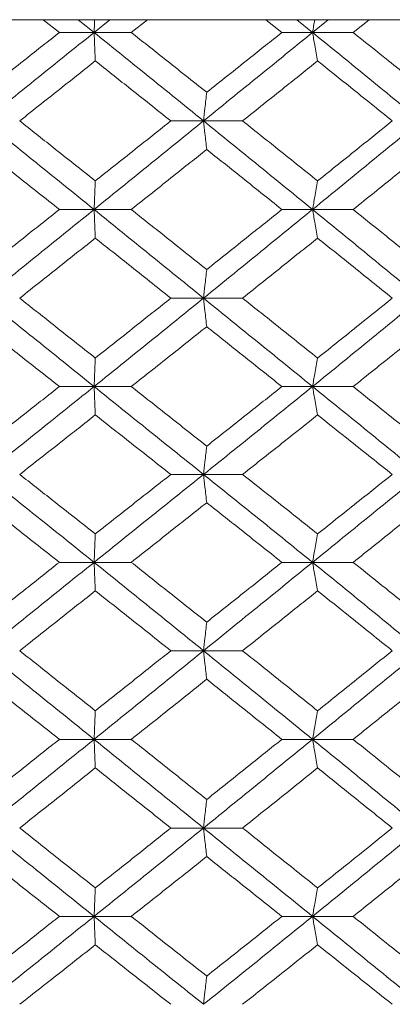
# Model space of a CAD drawing. Header units: inches. Extents: x -3.7 to 22.7, y -9.6 to 17.3.
# Tile 96 of 130: x 12.744 to 13.001, y -0.362 to 0.317. Entities that reach past the tile are written whole.
import ezdxf

# ---------------------------------------------------------------- set-up
doc = ezdxf.new("R2010")
doc.units = ezdxf.units.IN
doc.header["$MEASUREMENT"] = 0

msp = doc.modelspace()

# ---------------------------------------------------------------- linework, layer by layer
at = {"color": 7, "linetype": 'Continuous', "lineweight": 15}
for p, q in [((13.47415, 0.31728), (12.01694, 0.31728)), ((12.77144, 0.30846), (12.76027, 0.31728)), ((12.79536, 0.30846), (12.78438, 0.31728)), ((12.79536, 0.30846), (12.80632, 0.31728)), ((12.82099, 0.30846), (12.83213, 0.31728)), ((12.92472, 0.30846), (12.91363, 0.31728)), ((12.94583, 0.30846), (12.93494, 0.31728)), ((12.94583, 0.30846), (12.95667, 0.31728)), ((12.97382, 0.30846), (12.98483, 0.31728)), ((12.79536, 0.30846), (12.77144, 0.30846)), ((12.79536, 0.30846), (12.82099, 0.30846)), ((12.94583, 0.30846), (12.92472, 0.30846)), ((12.94583, 0.30846), (12.97382, 0.30846)), ((12.87076, 0.24751), (12.84822, 0.24751)), ((12.87076, 0.24751), (12.89761, 0.24751)), ((12.79536, 0.18638), (12.77144, 0.18638)), ((12.79536, 0.18638), (12.82099, 0.18638)), ((12.94583, 0.18638), (12.92472, 0.18638)), ((12.94583, 0.18638), (12.97382, 0.18638)), ((12.87076, 0.12526), (12.84822, 0.12526)), ((12.87076, 0.12526), (12.89761, 0.12526)), ((12.79536, 0.0643), (12.77144, 0.0643)), ((12.79536, 0.0643), (12.82099, 0.0643)), ((12.94583, 0.0643), (12.92472, 0.0643)), ((12.94583, 0.0643), (12.97382, 0.0643)), ((12.87076, 0.00368), (12.84822, 0.00368)), ((12.87076, 0.00368), (12.89761, 0.00368)), ((12.79536, -0.05694), (12.77144, -0.05694)), ((12.79536, -0.05694), (12.82099, -0.05694)), ((12.94583, -0.05694), (12.92472, -0.05694)), ((12.94583, -0.05694), (12.97382, -0.05694)), ((12.87076, -0.11789), (12.84822, -0.11789)), ((12.87076, -0.11789), (12.89761, -0.11789)), ((12.79536, -0.17902), (12.77144, -0.17902)), ((12.79536, -0.17902), (12.82099, -0.17902)), ((12.94583, -0.17902), (12.92472, -0.17902)), ((12.94583, -0.17902), (12.97382, -0.17902)), ((12.87076, -0.24014), (12.84822, -0.24014)), ((12.87076, -0.24014), (12.89761, -0.24014)), ((12.79536, -0.3011), (12.77144, -0.3011)), ((12.79536, -0.3011), (12.82099, -0.3011)), ((12.94583, -0.3011), (12.92472, -0.3011)), ((12.94583, -0.3011), (12.97382, -0.3011))]:
    msp.add_line(p, q, dxfattribs=at)
for points, knots in [([(12.79574, 0.31728), (12.79574, 0.31725), (12.79561, 0.31434), (12.79548, 0.31139), (12.79536, 0.30846)], [0, 0, 0, 0, 0.010766, 1, 1, 1, 1]), ([(12.94737, 0.31728), (12.94736, 0.31725), (12.94684, 0.31434), (12.94633, 0.31139), (12.94583, 0.30846)], [0, 0, 0, 0, 0.010766, 1, 1, 1, 1]), ([(12.71937, 0.26719), (12.72909, 0.27491), (12.74644, 0.28867), (12.7638, 0.30242), (12.77144, 0.30846)], [0, 0, 0, 0, 0.560339, 1, 1, 1, 1]), ([(12.71981, 0.24751), (12.73392, 0.2589), (12.75909, 0.27924), (12.78428, 0.29954), (12.79536, 0.30846)], [0, 0, 0, 0, 0.560458, 1, 1, 1, 1]), ([(12.79622, 0.28883), (12.79614, 0.29063), (12.79598, 0.29424), (12.79569, 0.30077), (12.79548, 0.30554), (12.79536, 0.30846)], [0, 0, 0, 0, 0.2791678, 0.5583356, 1, 1, 1, 1]), ([(12.87076, 0.24751), (12.8567, 0.2589), (12.83161, 0.27924), (12.80642, 0.29954), (12.79536, 0.30846)], [0, 0, 0, 0, 0.560458, 1, 1, 1, 1]), ([(12.87293, 0.26719), (12.86324, 0.27491), (12.84595, 0.28867), (12.82861, 0.30242), (12.82099, 0.30846)], [0, 0, 0, 0, 0.560339, 1, 1, 1, 1]), ([(12.87076, 0.24751), (12.88481, 0.2589), (12.90987, 0.27924), (12.93485, 0.29954), (12.94583, 0.30846)], [0, 0, 0, 0, 0.560458, 1, 1, 1, 1]), ([(12.87293, 0.26719), (12.88261, 0.27491), (12.89989, 0.28867), (12.91714, 0.30242), (12.92472, 0.30846)], [0, 0, 0, 0, 0.560339, 1, 1, 1, 1]), ([(12.9493, 0.28883), (12.94897, 0.29063), (12.94832, 0.29424), (12.94716, 0.30077), (12.94633, 0.30554), (12.94583, 0.30846)], [0, 0, 0, 0, 0.279168, 0.558336, 1, 1, 1, 1]), ([(13.02034, 0.24751), (13.00647, 0.2589), (12.98173, 0.27924), (12.95679, 0.29954), (12.94583, 0.30846)], [0, 0, 0, 0, 0.560458, 1, 1, 1, 1]), ([(13.0251, 0.26719), (13.01555, 0.27491), (12.9985, 0.28867), (12.98136, 0.30242), (12.97382, 0.30846)], [0, 0, 0, 0, 0.560339, 1, 1, 1, 1]), ([(12.74416, 0.24751), (12.75388, 0.25523), (12.77123, 0.26901), (12.78859, 0.28278), (12.79622, 0.28883)], [0, 0, 0, 0, 0.560274, 1, 1, 1, 1]), ([(12.84822, 0.24751), (12.83852, 0.25523), (12.8212, 0.26901), (12.80385, 0.28278), (12.79622, 0.28883)], [0, 0, 0, 0, 0.560274, 1, 1, 1, 1]), ([(12.89761, 0.24751), (12.90728, 0.25523), (12.92453, 0.26901), (12.94173, 0.28278), (12.9493, 0.28883)], [0, 0, 0, 0, 0.5602736, 1, 1, 1, 1]), ([(13.00073, 0.24751), (12.99114, 0.25523), (12.97404, 0.26901), (12.95685, 0.28278), (12.9493, 0.28883)], [0, 0, 0, 0, 0.560274, 1, 1, 1, 1]), ([(12.87293, 0.26719), (12.87273, 0.26539), (12.87232, 0.26178), (12.8716, 0.25523), (12.87108, 0.25044), (12.87076, 0.24751)], [0, 0, 0, 0, 0.27887, 0.557739, 1, 1, 1, 1]), ([(12.79536, 0.18638), (12.78125, 0.1978), (12.75608, 0.21818), (12.73089, 0.23855), (12.71981, 0.24751)], [0, 0, 0, 0, 0.560155, 1, 1, 1, 1]), ([(12.79622, 0.2061), (12.7865, 0.21384), (12.76915, 0.22764), (12.75179, 0.24144), (12.74416, 0.24751)], [0, 0, 0, 0, 0.560136, 1, 1, 1, 1]), ([(12.79536, 0.18638), (12.80945, 0.1978), (12.83461, 0.21818), (12.85972, 0.23855), (12.87076, 0.24751)], [0, 0, 0, 0, 0.560155, 1, 1, 1, 1]), ([(12.79622, 0.2061), (12.80593, 0.21384), (12.82327, 0.22764), (12.8406, 0.24144), (12.84822, 0.24751)], [0, 0, 0, 0, 0.560136, 1, 1, 1, 1]), ([(12.87293, 0.2278), (12.87273, 0.22961), (12.87232, 0.23322), (12.8716, 0.23977), (12.87108, 0.24457), (12.87076, 0.24751)], [0, 0, 0, 0, 0.278775, 0.557551, 1, 1, 1, 1]), ([(12.94583, 0.18638), (12.93184, 0.1978), (12.90688, 0.21818), (12.8818, 0.23855), (12.87076, 0.24751)], [0, 0, 0, 0, 0.560155, 1, 1, 1, 1]), ([(12.9493, 0.2061), (12.93966, 0.21384), (12.92246, 0.22764), (12.9052, 0.24144), (12.89761, 0.24751)], [0, 0, 0, 0, 0.560136, 1, 1, 1, 1]), ([(12.94583, 0.18638), (12.95978, 0.1978), (12.98469, 0.21818), (13.00945, 0.23855), (13.02034, 0.24751)], [0, 0, 0, 0, 0.560155, 1, 1, 1, 1]), ([(12.9493, 0.2061), (12.95892, 0.21384), (12.97609, 0.22764), (12.9932, 0.24144), (13.00073, 0.24751)], [0, 0, 0, 0, 0.560136, 1, 1, 1, 1]), ([(12.77144, 0.18638), (12.76172, 0.19412), (12.74436, 0.20792), (12.727, 0.22173), (12.71937, 0.2278)], [0, 0, 0, 0, 0.560071, 1, 1, 1, 1]), ([(12.82099, 0.18638), (12.83069, 0.19412), (12.84802, 0.20792), (12.86532, 0.22173), (12.87293, 0.2278)], [0, 0, 0, 0, 0.560071, 1, 1, 1, 1]), ([(12.92472, 0.18638), (12.91506, 0.19412), (12.89783, 0.20792), (12.88054, 0.22173), (12.87293, 0.2278)], [0, 0, 0, 0, 0.560071, 1, 1, 1, 1]), ([(12.97382, 0.18638), (12.98341, 0.19412), (13.00055, 0.20792), (13.0176, 0.22173), (13.0251, 0.2278)], [0, 0, 0, 0, 0.560071, 1, 1, 1, 1]), ([(12.79622, 0.2061), (12.79614, 0.2043), (12.79598, 0.20068), (12.79569, 0.19412), (12.79548, 0.18933), (12.79536, 0.18638)], [0, 0, 0, 0, 0.278676, 0.5573521, 1, 1, 1, 1]), ([(12.9493, 0.2061), (12.94897, 0.2043), (12.94832, 0.20068), (12.94716, 0.19412), (12.94634, 0.18933), (12.94583, 0.18638)], [0, 0, 0, 0, 0.278676, 0.5573521, 1, 1, 1, 1]), ([(12.71937, 0.14496), (12.72908, 0.15269), (12.74644, 0.1665), (12.7638, 0.18031), (12.77144, 0.18638)], [0, 0, 0, 0, 0.559933, 1, 1, 1, 1]), ([(12.71981, 0.12526), (12.73391, 0.13666), (12.7591, 0.15703), (12.78428, 0.17741), (12.79536, 0.18638)], [0, 0, 0, 0, 0.559853, 1, 1, 1, 1]), ([(12.79622, 0.16666), (12.79614, 0.16847), (12.79598, 0.17208), (12.79569, 0.17864), (12.79548, 0.18344), (12.79536, 0.18638)], [0, 0, 0, 0, 0.278676, 0.557352, 1, 1, 1, 1]), ([(12.87076, 0.12526), (12.8567, 0.13666), (12.83159, 0.15703), (12.80643, 0.17741), (12.79536, 0.18638)], [0, 0, 0, 0, 0.559853, 1, 1, 1, 1]), ([(12.87293, 0.14496), (12.86324, 0.15269), (12.84594, 0.1665), (12.82861, 0.18031), (12.82099, 0.18638)], [0, 0, 0, 0, 0.559933, 1, 1, 1, 1]), ([(12.87076, 0.12526), (12.8848, 0.13666), (12.90988, 0.15703), (12.93484, 0.17741), (12.94583, 0.18638)], [0, 0, 0, 0, 0.559853, 1, 1, 1, 1]), ([(12.87293, 0.14496), (12.88261, 0.15269), (12.8999, 0.1665), (12.91713, 0.18031), (12.92472, 0.18638)], [0, 0, 0, 0, 0.559933, 1, 1, 1, 1]), ([(12.9493, 0.16666), (12.94897, 0.16847), (12.94832, 0.17208), (12.94716, 0.17864), (12.94634, 0.18344), (12.94583, 0.18638)], [0, 0, 0, 0, 0.278676, 0.557352, 1, 1, 1, 1]), ([(13.02034, 0.12526), (13.00648, 0.13666), (12.98171, 0.15703), (12.95679, 0.17741), (12.94583, 0.18638)], [0, 0, 0, 0, 0.559853, 1, 1, 1, 1]), ([(13.0251, 0.14496), (13.01555, 0.15269), (12.99849, 0.1665), (12.98136, 0.18031), (12.97382, 0.18638)], [0, 0, 0, 0, 0.559933, 1, 1, 1, 1]), ([(12.74416, 0.12526), (12.75388, 0.13298), (12.77124, 0.14678), (12.78858, 0.16058), (12.79622, 0.16666)], [0, 0, 0, 0, 0.559868, 1, 1, 1, 1]), ([(12.84822, 0.12526), (12.83852, 0.13298), (12.82119, 0.14678), (12.80385, 0.16058), (12.79622, 0.16666)], [0, 0, 0, 0, 0.559868, 1, 1, 1, 1]), ([(12.89761, 0.12526), (12.90727, 0.13298), (12.92453, 0.14678), (12.94173, 0.16058), (12.9493, 0.16666)], [0, 0, 0, 0, 0.559868, 1, 1, 1, 1]), ([(13.00073, 0.12526), (12.99115, 0.13298), (12.97403, 0.14678), (12.95686, 0.16058), (12.9493, 0.16666)], [0, 0, 0, 0, 0.559868, 1, 1, 1, 1]), ([(12.87293, 0.14496), (12.87273, 0.14316), (12.87232, 0.13954), (12.8716, 0.13299), (12.87108, 0.1282), (12.87076, 0.12526)], [0, 0, 0, 0, 0.278775, 0.557551, 1, 1, 1, 1]), ([(12.79536, 0.0643), (12.78126, 0.07566), (12.75607, 0.09596), (12.7309, 0.1163), (12.71981, 0.12526)], [0, 0, 0, 0, 0.55955, 1, 1, 1, 1]), ([(12.79622, 0.08394), (12.7865, 0.09164), (12.76915, 0.10541), (12.7518, 0.11919), (12.74416, 0.12526)], [0, 0, 0, 0, 0.55973, 1, 1, 1, 1]), ([(12.79536, 0.0643), (12.80944, 0.07566), (12.83462, 0.09596), (12.85971, 0.1163), (12.87076, 0.12526)], [0, 0, 0, 0, 0.55955, 1, 1, 1, 1]), ([(12.79622, 0.08394), (12.80593, 0.09164), (12.82328, 0.10541), (12.84059, 0.11919), (12.84822, 0.12526)], [0, 0, 0, 0, 0.55973, 1, 1, 1, 1]), ([(12.87293, 0.10557), (12.87273, 0.10738), (12.87232, 0.11099), (12.8716, 0.11753), (12.87108, 0.12232), (12.87076, 0.12526)], [0, 0, 0, 0, 0.27887, 0.557739, 1, 1, 1, 1]), ([(12.94583, 0.0643), (12.93185, 0.07566), (12.90686, 0.09596), (12.8818, 0.1163), (12.87076, 0.12526)], [0, 0, 0, 0, 0.5595503, 1, 1, 1, 1]), ([(12.9493, 0.08394), (12.93967, 0.09164), (12.92246, 0.10541), (12.90521, 0.11919), (12.89761, 0.12526)], [0, 0, 0, 0, 0.55973, 1, 1, 1, 1]), ([(12.94583, 0.0643), (12.95978, 0.07566), (12.98471, 0.09596), (13.00945, 0.1163), (13.02034, 0.12526)], [0, 0, 0, 0, 0.5595503, 1, 1, 1, 1]), ([(12.9493, 0.08394), (12.95892, 0.09164), (12.9761, 0.10541), (12.9932, 0.11919), (13.00073, 0.12526)], [0, 0, 0, 0, 0.55973, 1, 1, 1, 1]), ([(12.77144, 0.0643), (12.76172, 0.072), (12.74435, 0.08574), (12.727, 0.09951), (12.71937, 0.10557)], [0, 0, 0, 0, 0.559665, 1, 1, 1, 1]), ([(12.82099, 0.0643), (12.83069, 0.072), (12.84803, 0.08574), (12.86532, 0.09951), (12.87293, 0.10557)], [0, 0, 0, 0, 0.5596645, 1, 1, 1, 1]), ([(12.92472, 0.0643), (12.91507, 0.072), (12.89782, 0.08574), (12.88054, 0.09951), (12.87293, 0.10557)], [0, 0, 0, 0, 0.559665, 1, 1, 1, 1]), ([(12.97382, 0.0643), (12.98341, 0.072), (13.00055, 0.08574), (13.0176, 0.09951), (13.0251, 0.10557)], [0, 0, 0, 0, 0.559665, 1, 1, 1, 1]), ([(12.79622, 0.08394), (12.79614, 0.08213), (12.79598, 0.07852), (12.79569, 0.072), (12.79548, 0.06723), (12.79536, 0.0643)], [0, 0, 0, 0, 0.279168, 0.558336, 1, 1, 1, 1]), ([(12.9493, 0.08394), (12.94897, 0.08213), (12.94832, 0.07852), (12.94716, 0.072), (12.94633, 0.06723), (12.94583, 0.0643)], [0, 0, 0, 0, 0.279168, 0.558336, 1, 1, 1, 1]), ([(12.71937, 0.02319), (12.72908, 0.03085), (12.74645, 0.04454), (12.7638, 0.05826), (12.77144, 0.0643)], [0, 0, 0, 0, 0.559527, 1, 1, 1, 1]), ([(12.71981, 0.00368), (12.73391, 0.01497), (12.75912, 0.03514), (12.78427, 0.05538), (12.79536, 0.0643)], [0, 0, 0, 0, 0.559248, 1, 1, 1, 1]), ([(12.79622, 0.04471), (12.79614, 0.04651), (12.79598, 0.05011), (12.79569, 0.05662), (12.79548, 0.06139), (12.79536, 0.0643)], [0, 0, 0, 0, 0.279356, 0.558712, 1, 1, 1, 1]), ([(12.87076, 0.00368), (12.85671, 0.01497), (12.83158, 0.03514), (12.80644, 0.05538), (12.79536, 0.0643)], [0, 0, 0, 0, 0.559248, 1, 1, 1, 1]), ([(12.87293, 0.02319), (12.86325, 0.03085), (12.84594, 0.04454), (12.82862, 0.05826), (12.82099, 0.0643)], [0, 0, 0, 0, 0.5595273, 1, 1, 1, 1]), ([(12.87076, 0.00368), (12.8848, 0.01497), (12.9099, 0.03514), (12.93484, 0.05538), (12.94583, 0.0643)], [0, 0, 0, 0, 0.559248, 1, 1, 1, 1]), ([(12.87293, 0.02319), (12.88261, 0.03085), (12.8999, 0.04454), (12.91713, 0.05826), (12.92472, 0.0643)], [0, 0, 0, 0, 0.559527, 1, 1, 1, 1]), ([(12.9493, 0.04471), (12.94897, 0.04651), (12.94832, 0.05011), (12.94716, 0.05662), (12.94633, 0.06139), (12.94583, 0.0643)], [0, 0, 0, 0, 0.279356, 0.558712, 1, 1, 1, 1]), ([(13.02034, 0.00368), (13.00648, 0.01497), (12.9817, 0.03514), (12.9568, 0.05538), (12.94583, 0.0643)], [0, 0, 0, 0, 0.559248, 1, 1, 1, 1]), ([(13.0251, 0.02319), (13.01555, 0.03085), (12.99849, 0.04454), (12.98136, 0.05826), (12.97382, 0.0643)], [0, 0, 0, 0, 0.559527, 1, 1, 1, 1]), ([(12.74416, 0.00368), (12.75387, 0.01132), (12.77124, 0.02498), (12.78858, 0.03867), (12.79622, 0.04471)], [0, 0, 0, 0, 0.559462, 1, 1, 1, 1]), ([(12.84822, 0.00368), (12.83852, 0.01132), (12.82119, 0.02498), (12.80385, 0.03867), (12.79622, 0.04471)], [0, 0, 0, 0, 0.559462, 1, 1, 1, 1]), ([(12.89761, 0.00368), (12.90727, 0.01132), (12.92454, 0.02498), (12.94173, 0.03867), (12.9493, 0.04471)], [0, 0, 0, 0, 0.559462, 1, 1, 1, 1]), ([(13.00073, 0.00368), (12.99115, 0.01132), (12.97403, 0.02498), (12.95686, 0.03867), (12.9493, 0.04471)], [0, 0, 0, 0, 0.559462, 1, 1, 1, 1]), ([(12.87293, 0.02319), (12.87273, 0.02139), (12.87232, 0.0178), (12.8716, 0.01131), (12.87108, 0.00658), (12.87076, 0.00368)], [0, 0, 0, 0, 0.279852, 0.559705, 1, 1, 1, 1]), ([(12.79536, -0.05694), (12.78125, -0.04559), (12.7561, -0.02535), (12.73089, -0.00518), (12.71981, 0.00368)], [0, 0, 0, 0, 0.560759, 1, 1, 1, 1]), ([(12.79622, -0.03734), (12.7865, -0.02967), (12.76916, -0.01598), (12.75179, -0.00232), (12.74416, 0.00368)], [0, 0, 0, 0, 0.560541, 1, 1, 1, 1]), ([(12.79536, -0.05694), (12.80945, -0.04559), (12.83459, -0.02535), (12.85972, -0.00518), (12.87076, 0.00368)], [0, 0, 0, 0, 0.560759, 1, 1, 1, 1]), ([(12.79622, -0.03734), (12.80593, -0.02967), (12.82327, -0.01598), (12.8406, -0.00232), (12.84822, 0.00368)], [0, 0, 0, 0, 0.560541, 1, 1, 1, 1]), ([(12.87293, -0.01582), (12.87273, -0.01403), (12.87232, -0.01043), (12.8716, -0.00395), (12.87108, 0.00079), (12.87076, 0.00368)], [0, 0, 0, 0, 0.279852, 0.559705, 1, 1, 1, 1]), ([(12.94583, -0.05694), (12.93184, -0.04559), (12.9069, -0.02535), (12.88179, -0.00518), (12.87076, 0.00368)], [0, 0, 0, 0, 0.560759, 1, 1, 1, 1]), ([(12.9493, -0.03734), (12.93966, -0.02967), (12.92247, -0.01598), (12.9052, -0.00232), (12.89761, 0.00368)], [0, 0, 0, 0, 0.5605414, 1, 1, 1, 1]), ([(12.94583, -0.05694), (12.95979, -0.04559), (12.98468, -0.02535), (13.00946, -0.00518), (13.02034, 0.00368)], [0, 0, 0, 0, 0.5607593, 1, 1, 1, 1]), ([(12.9493, -0.03734), (12.95892, -0.02967), (12.97609, -0.01598), (12.9932, -0.00232), (13.00073, 0.00368)], [0, 0, 0, 0, 0.5605414, 1, 1, 1, 1]), ([(12.77144, -0.05694), (12.76171, -0.04925), (12.74437, -0.03553), (12.727, -0.02184), (12.71937, -0.01582)], [0, 0, 0, 0, 0.560476, 1, 1, 1, 1]), ([(12.82099, -0.05694), (12.83069, -0.04925), (12.84801, -0.03553), (12.86532, -0.02184), (12.87293, -0.01582)], [0, 0, 0, 0, 0.5604762, 1, 1, 1, 1]), ([(12.92472, -0.05694), (12.91506, -0.04925), (12.89783, -0.03553), (12.88054, -0.02184), (12.87293, -0.01582)], [0, 0, 0, 0, 0.5604762, 1, 1, 1, 1]), ([(12.97382, -0.05694), (12.98342, -0.04925), (13.00054, -0.03553), (13.0176, -0.02184), (13.0251, -0.01582)], [0, 0, 0, 0, 0.560476, 1, 1, 1, 1]), ([(12.79622, -0.03734), (12.79614, -0.03914), (12.79598, -0.04274), (12.79569, -0.04926), (12.79548, -0.05402), (12.79536, -0.05694)], [0, 0, 0, 0, 0.279356, 0.5587121, 1, 1, 1, 1]), ([(12.9493, -0.03734), (12.94897, -0.03914), (12.94832, -0.04274), (12.94716, -0.04926), (12.94633, -0.05402), (12.94583, -0.05694)], [0, 0, 0, 0, 0.279356, 0.558712, 1, 1, 1, 1]), ([(12.71937, -0.09821), (12.72909, -0.09049), (12.74644, -0.07673), (12.7638, -0.06298), (12.77144, -0.05694)], [0, 0, 0, 0, 0.560339, 1, 1, 1, 1]), ([(12.71981, -0.11789), (12.73392, -0.1065), (12.75909, -0.08616), (12.78428, -0.06586), (12.79536, -0.05694)], [0, 0, 0, 0, 0.560458, 1, 1, 1, 1]), ([(12.79622, -0.07657), (12.79614, -0.07477), (12.79598, -0.07116), (12.79569, -0.06463), (12.79548, -0.05986), (12.79536, -0.05694)], [0, 0, 0, 0, 0.2791678, 0.5583356, 1, 1, 1, 1]), ([(12.87076, -0.11789), (12.8567, -0.1065), (12.83161, -0.08616), (12.80642, -0.06586), (12.79536, -0.05694)], [0, 0, 0, 0, 0.5604576, 1, 1, 1, 1]), ([(12.87293, -0.09821), (12.86324, -0.09049), (12.84595, -0.07673), (12.82861, -0.06298), (12.82099, -0.05694)], [0, 0, 0, 0, 0.560339, 1, 1, 1, 1]), ([(12.87076, -0.11789), (12.88481, -0.1065), (12.90987, -0.08616), (12.93485, -0.06586), (12.94583, -0.05694)], [0, 0, 0, 0, 0.560458, 1, 1, 1, 1]), ([(12.87293, -0.09821), (12.88261, -0.09049), (12.89989, -0.07673), (12.91714, -0.06298), (12.92472, -0.05694)], [0, 0, 0, 0, 0.560339, 1, 1, 1, 1]), ([(12.9493, -0.07657), (12.94897, -0.07477), (12.94832, -0.07116), (12.94716, -0.06463), (12.94633, -0.05986), (12.94583, -0.05694)], [0, 0, 0, 0, 0.279168, 0.558336, 1, 1, 1, 1]), ([(13.02034, -0.11789), (13.00647, -0.1065), (12.98173, -0.08616), (12.95679, -0.06586), (12.94583, -0.05694)], [0, 0, 0, 0, 0.560458, 1, 1, 1, 1]), ([(13.0251, -0.09821), (13.01555, -0.09049), (12.9985, -0.07673), (12.98136, -0.06298), (12.97382, -0.05694)], [0, 0, 0, 0, 0.560339, 1, 1, 1, 1]), ([(12.74416, -0.11789), (12.75388, -0.11017), (12.77123, -0.09639), (12.78859, -0.08262), (12.79622, -0.07657)], [0, 0, 0, 0, 0.560274, 1, 1, 1, 1]), ([(12.84822, -0.11789), (12.83852, -0.11017), (12.8212, -0.09639), (12.80385, -0.08262), (12.79622, -0.07657)], [0, 0, 0, 0, 0.560274, 1, 1, 1, 1]), ([(12.89761, -0.11789), (12.90728, -0.11017), (12.92453, -0.09639), (12.94173, -0.08262), (12.9493, -0.07657)], [0, 0, 0, 0, 0.560274, 1, 1, 1, 1]), ([(13.00073, -0.11789), (12.99114, -0.11017), (12.97404, -0.09639), (12.95685, -0.08262), (12.9493, -0.07657)], [0, 0, 0, 0, 0.560274, 1, 1, 1, 1]), ([(12.87293, -0.09821), (12.87273, -0.10001), (12.87232, -0.10362), (12.8716, -0.11017), (12.87108, -0.11496), (12.87076, -0.11789)], [0, 0, 0, 0, 0.27887, 0.557739, 1, 1, 1, 1]), ([(12.79536, -0.17902), (12.78125, -0.1676), (12.75608, -0.14722), (12.73089, -0.12685), (12.71981, -0.11789)], [0, 0, 0, 0, 0.560155, 1, 1, 1, 1]), ([(12.79622, -0.1593), (12.7865, -0.15156), (12.76915, -0.13776), (12.75179, -0.12396), (12.74416, -0.11789)], [0, 0, 0, 0, 0.5601361, 1, 1, 1, 1]), ([(12.79536, -0.17902), (12.80945, -0.1676), (12.83461, -0.14722), (12.85972, -0.12685), (12.87076, -0.11789)], [0, 0, 0, 0, 0.560155, 1, 1, 1, 1]), ([(12.79622, -0.1593), (12.80593, -0.15156), (12.82327, -0.13776), (12.8406, -0.12396), (12.84822, -0.11789)], [0, 0, 0, 0, 0.560136, 1, 1, 1, 1]), ([(12.87293, -0.1376), (12.87273, -0.13579), (12.87232, -0.13218), (12.8716, -0.12563), (12.87108, -0.12083), (12.87076, -0.11789)], [0, 0, 0, 0, 0.278775, 0.557551, 1, 1, 1, 1]), ([(12.94583, -0.17902), (12.93184, -0.1676), (12.90688, -0.14722), (12.8818, -0.12685), (12.87076, -0.11789)], [0, 0, 0, 0, 0.560155, 1, 1, 1, 1]), ([(12.9493, -0.1593), (12.93966, -0.15156), (12.92246, -0.13776), (12.9052, -0.12396), (12.89761, -0.11789)], [0, 0, 0, 0, 0.560136, 1, 1, 1, 1]), ([(12.94583, -0.17902), (12.95978, -0.1676), (12.98469, -0.14722), (13.00945, -0.12685), (13.02034, -0.11789)], [0, 0, 0, 0, 0.560155, 1, 1, 1, 1]), ([(12.9493, -0.1593), (12.95892, -0.15156), (12.97609, -0.13776), (12.9932, -0.12396), (13.00073, -0.11789)], [0, 0, 0, 0, 0.560136, 1, 1, 1, 1]), ([(12.77144, -0.17902), (12.76172, -0.17128), (12.74436, -0.15748), (12.727, -0.14367), (12.71937, -0.1376)], [0, 0, 0, 0, 0.560071, 1, 1, 1, 1]), ([(12.82099, -0.17902), (12.83069, -0.17128), (12.84802, -0.15748), (12.86532, -0.14367), (12.87293, -0.1376)], [0, 0, 0, 0, 0.5600706, 1, 1, 1, 1]), ([(12.92472, -0.17902), (12.91506, -0.17128), (12.89783, -0.15748), (12.88054, -0.14367), (12.87293, -0.1376)], [0, 0, 0, 0, 0.560071, 1, 1, 1, 1]), ([(12.97382, -0.17902), (12.98341, -0.17128), (13.00055, -0.15748), (13.0176, -0.14367), (13.0251, -0.1376)], [0, 0, 0, 0, 0.5600706, 1, 1, 1, 1]), ([(12.79622, -0.1593), (12.79614, -0.1611), (12.79598, -0.16472), (12.79569, -0.17128), (12.79548, -0.17607), (12.79536, -0.17902)], [0, 0, 0, 0, 0.278676, 0.5573521, 1, 1, 1, 1]), ([(12.9493, -0.1593), (12.94897, -0.1611), (12.94832, -0.16472), (12.94716, -0.17128), (12.94634, -0.17607), (12.94583, -0.17902)], [0, 0, 0, 0, 0.278676, 0.557352, 1, 1, 1, 1]), ([(12.71937, -0.22044), (12.72908, -0.21271), (12.74644, -0.1989), (12.7638, -0.18509), (12.77144, -0.17902)], [0, 0, 0, 0, 0.559933, 1, 1, 1, 1]), ([(12.71981, -0.24014), (12.73391, -0.22874), (12.7591, -0.20837), (12.78428, -0.18799), (12.79536, -0.17902)], [0, 0, 0, 0, 0.559853, 1, 1, 1, 1]), ([(12.79622, -0.19874), (12.79614, -0.19693), (12.79598, -0.19332), (12.79569, -0.18676), (12.79548, -0.18196), (12.79536, -0.17902)], [0, 0, 0, 0, 0.278676, 0.557352, 1, 1, 1, 1]), ([(12.87076, -0.24014), (12.8567, -0.22874), (12.83159, -0.20837), (12.80643, -0.18799), (12.79536, -0.17902)], [0, 0, 0, 0, 0.559853, 1, 1, 1, 1]), ([(12.87293, -0.22044), (12.86324, -0.21271), (12.84594, -0.1989), (12.82861, -0.18509), (12.82099, -0.17902)], [0, 0, 0, 0, 0.559933, 1, 1, 1, 1]), ([(12.87076, -0.24014), (12.8848, -0.22874), (12.90988, -0.20837), (12.93484, -0.18799), (12.94583, -0.17902)], [0, 0, 0, 0, 0.5598527, 1, 1, 1, 1]), ([(12.87293, -0.22044), (12.88261, -0.21271), (12.8999, -0.1989), (12.91713, -0.18509), (12.92472, -0.17902)], [0, 0, 0, 0, 0.559933, 1, 1, 1, 1]), ([(12.9493, -0.19874), (12.94897, -0.19693), (12.94832, -0.19332), (12.94716, -0.18676), (12.94634, -0.18196), (12.94583, -0.17902)], [0, 0, 0, 0, 0.278676, 0.557352, 1, 1, 1, 1]), ([(13.02034, -0.24014), (13.00648, -0.22874), (12.98171, -0.20837), (12.95679, -0.18799), (12.94583, -0.17902)], [0, 0, 0, 0, 0.559853, 1, 1, 1, 1]), ([(13.0251, -0.22044), (13.01555, -0.21271), (12.99849, -0.1989), (12.98136, -0.18509), (12.97382, -0.17902)], [0, 0, 0, 0, 0.559933, 1, 1, 1, 1]), ([(12.74416, -0.24014), (12.75388, -0.23242), (12.77124, -0.21862), (12.78858, -0.20482), (12.79622, -0.19874)], [0, 0, 0, 0, 0.5598675, 1, 1, 1, 1]), ([(12.84822, -0.24014), (12.83852, -0.23242), (12.82119, -0.21862), (12.80385, -0.20482), (12.79622, -0.19874)], [0, 0, 0, 0, 0.5598675, 1, 1, 1, 1]), ([(12.89761, -0.24014), (12.90727, -0.23242), (12.92453, -0.21862), (12.94173, -0.20482), (12.9493, -0.19874)], [0, 0, 0, 0, 0.559868, 1, 1, 1, 1]), ([(13.00073, -0.24014), (12.99115, -0.23242), (12.97403, -0.21862), (12.95686, -0.20482), (12.9493, -0.19874)], [0, 0, 0, 0, 0.559868, 1, 1, 1, 1]), ([(12.87293, -0.22044), (12.87273, -0.22224), (12.87232, -0.22586), (12.8716, -0.23241), (12.87108, -0.2372), (12.87076, -0.24014)], [0, 0, 0, 0, 0.278775, 0.557551, 1, 1, 1, 1]), ([(12.79536, -0.3011), (12.78126, -0.28974), (12.75607, -0.26944), (12.7309, -0.2491), (12.71981, -0.24014)], [0, 0, 0, 0, 0.55955, 1, 1, 1, 1]), ([(12.79622, -0.28146), (12.7865, -0.27376), (12.76915, -0.25999), (12.7518, -0.24621), (12.74416, -0.24014)], [0, 0, 0, 0, 0.55973, 1, 1, 1, 1]), ([(12.79536, -0.3011), (12.80944, -0.28974), (12.83462, -0.26944), (12.85971, -0.2491), (12.87076, -0.24014)], [0, 0, 0, 0, 0.55955, 1, 1, 1, 1]), ([(12.79622, -0.28146), (12.80593, -0.27376), (12.82328, -0.25999), (12.84059, -0.24621), (12.84822, -0.24014)], [0, 0, 0, 0, 0.55973, 1, 1, 1, 1]), ([(12.87293, -0.25983), (12.87273, -0.25802), (12.87232, -0.25441), (12.8716, -0.24787), (12.87108, -0.24308), (12.87076, -0.24014)], [0, 0, 0, 0, 0.27887, 0.557739, 1, 1, 1, 1]), ([(12.94583, -0.3011), (12.93185, -0.28974), (12.90686, -0.26944), (12.8818, -0.2491), (12.87076, -0.24014)], [0, 0, 0, 0, 0.55955, 1, 1, 1, 1]), ([(12.9493, -0.28146), (12.93967, -0.27376), (12.92246, -0.25999), (12.90521, -0.24621), (12.89761, -0.24014)], [0, 0, 0, 0, 0.55973, 1, 1, 1, 1]), ([(12.94583, -0.3011), (12.95978, -0.28974), (12.98471, -0.26944), (13.00945, -0.2491), (13.02034, -0.24014)], [0, 0, 0, 0, 0.55955, 1, 1, 1, 1]), ([(12.9493, -0.28146), (12.95892, -0.27376), (12.9761, -0.25999), (12.9932, -0.24621), (13.00073, -0.24014)], [0, 0, 0, 0, 0.55973, 1, 1, 1, 1]), ([(12.77144, -0.3011), (12.76172, -0.2934), (12.74435, -0.27966), (12.727, -0.26589), (12.71937, -0.25983)], [0, 0, 0, 0, 0.5596645, 1, 1, 1, 1]), ([(12.82099, -0.3011), (12.83069, -0.2934), (12.84803, -0.27966), (12.86532, -0.26589), (12.87293, -0.25983)], [0, 0, 0, 0, 0.559665, 1, 1, 1, 1]), ([(12.92472, -0.3011), (12.91507, -0.2934), (12.89782, -0.27966), (12.88054, -0.26589), (12.87293, -0.25983)], [0, 0, 0, 0, 0.559665, 1, 1, 1, 1]), ([(12.97382, -0.3011), (12.98341, -0.2934), (13.00055, -0.27966), (13.0176, -0.26589), (13.0251, -0.25983)], [0, 0, 0, 0, 0.559665, 1, 1, 1, 1]), ([(12.79622, -0.28146), (12.79614, -0.28327), (12.79598, -0.28688), (12.79569, -0.2934), (12.79548, -0.29817), (12.79536, -0.3011)], [0, 0, 0, 0, 0.279168, 0.558336, 1, 1, 1, 1]), ([(12.9493, -0.28146), (12.94897, -0.28327), (12.94832, -0.28688), (12.94716, -0.2934), (12.94633, -0.29817), (12.94583, -0.3011)], [0, 0, 0, 0, 0.279168, 0.558336, 1, 1, 1, 1]), ([(12.71937, -0.34221), (12.72908, -0.33455), (12.74645, -0.32086), (12.7638, -0.30714), (12.77144, -0.3011)], [0, 0, 0, 0, 0.559527, 1, 1, 1, 1]), ([(12.71981, -0.36172), (12.73391, -0.35043), (12.75912, -0.33026), (12.78427, -0.31002), (12.79536, -0.3011)], [0, 0, 0, 0, 0.559248, 1, 1, 1, 1]), ([(12.79622, -0.32069), (12.79614, -0.31889), (12.79598, -0.31529), (12.79569, -0.30878), (12.79548, -0.30401), (12.79536, -0.3011)], [0, 0, 0, 0, 0.279356, 0.558712, 1, 1, 1, 1]), ([(12.87076, -0.36172), (12.85671, -0.35043), (12.83158, -0.33026), (12.80644, -0.31002), (12.79536, -0.3011)], [0, 0, 0, 0, 0.5592483, 1, 1, 1, 1]), ([(12.87293, -0.34221), (12.86325, -0.33455), (12.84594, -0.32086), (12.82862, -0.30714), (12.82099, -0.3011)], [0, 0, 0, 0, 0.559527, 1, 1, 1, 1]), ([(12.87076, -0.36172), (12.8848, -0.35043), (12.9099, -0.33026), (12.93484, -0.31002), (12.94583, -0.3011)], [0, 0, 0, 0, 0.559248, 1, 1, 1, 1]), ([(12.87293, -0.34221), (12.88261, -0.33455), (12.8999, -0.32086), (12.91713, -0.30714), (12.92472, -0.3011)], [0, 0, 0, 0, 0.5595273, 1, 1, 1, 1]), ([(12.9493, -0.32069), (12.94897, -0.31889), (12.94832, -0.31529), (12.94716, -0.30878), (12.94633, -0.30401), (12.94583, -0.3011)], [0, 0, 0, 0, 0.279356, 0.558712, 1, 1, 1, 1]), ([(13.02034, -0.36172), (13.00648, -0.35043), (12.9817, -0.33026), (12.9568, -0.31002), (12.94583, -0.3011)], [0, 0, 0, 0, 0.559248, 1, 1, 1, 1]), ([(13.0251, -0.34221), (13.01555, -0.33455), (12.99849, -0.32086), (12.98136, -0.30714), (12.97382, -0.3011)], [0, 0, 0, 0, 0.559527, 1, 1, 1, 1]), ([(12.74416, -0.36172), (12.75387, -0.35408), (12.77124, -0.34042), (12.78858, -0.32673), (12.79622, -0.32069)], [0, 0, 0, 0, 0.559462, 1, 1, 1, 1]), ([(12.84822, -0.36172), (12.83852, -0.35408), (12.82119, -0.34042), (12.80385, -0.32673), (12.79622, -0.32069)], [0, 0, 0, 0, 0.559462, 1, 1, 1, 1]), ([(12.89761, -0.36172), (12.90727, -0.35408), (12.92454, -0.34042), (12.94173, -0.32673), (12.9493, -0.32069)], [0, 0, 0, 0, 0.559462, 1, 1, 1, 1]), ([(13.00073, -0.36172), (12.99115, -0.35408), (12.97403, -0.34042), (12.95686, -0.32673), (12.9493, -0.32069)], [0, 0, 0, 0, 0.559462, 1, 1, 1, 1]), ([(12.87293, -0.34221), (12.87273, -0.34401), (12.87232, -0.3476), (12.8716, -0.35409), (12.87108, -0.35882), (12.87076, -0.36172)], [0, 0, 0, 0, 0.279852, 0.559705, 1, 1, 1, 1])]:
    msp.add_open_spline(points, degree=3, knots=knots, dxfattribs=at)

doc.saveas('drawing.dxf')
